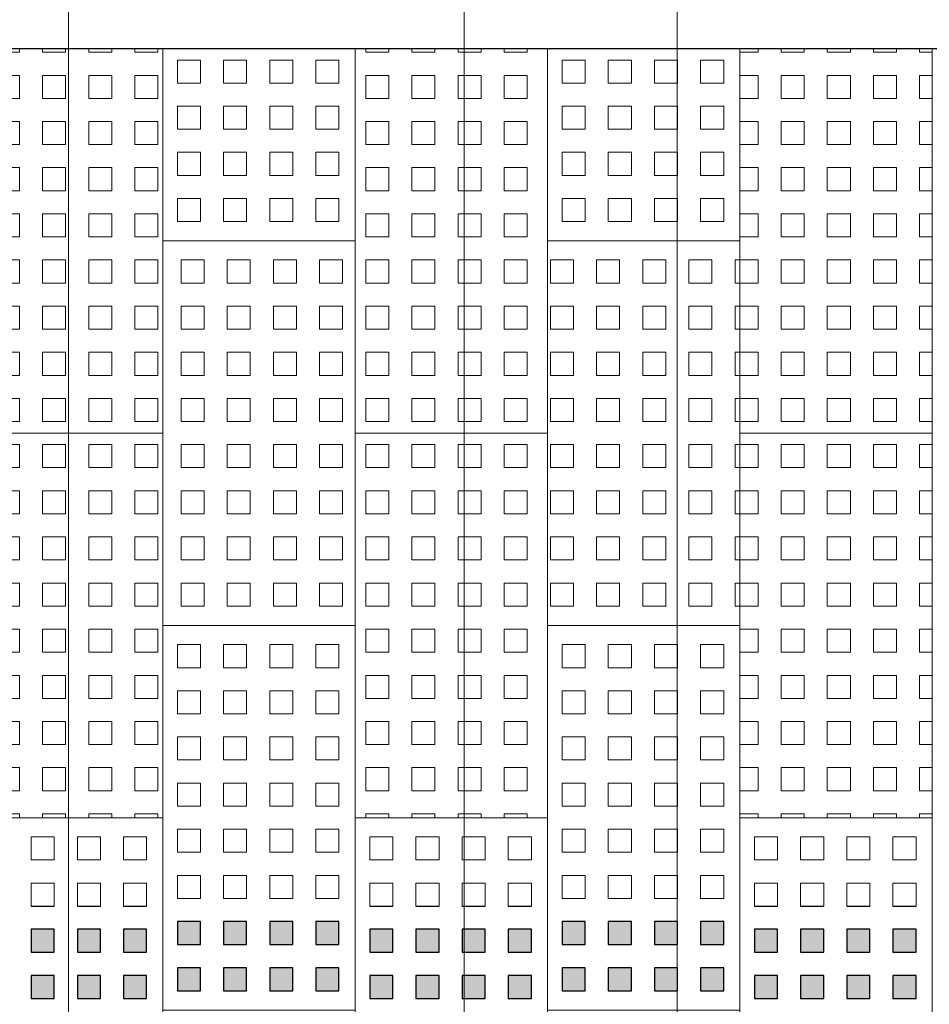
# Model space of a CAD drawing. Header units: metres. Extents: x -890 to 5635, y -951 to 6976.
# Tile 40 of 58: x 45.65 to 47.55, y 18.7 to 20.75. Entities that reach past the tile are written whole.
import ezdxf
from ezdxf import colors
from ezdxf.entities.mleader import LeaderData, LeaderLine
from ezdxf.math import Vec2, Vec3

# ---------------------------------------------------------------- set-up
doc = ezdxf.new("R2010")
doc.units = ezdxf.units.M
for name, color, linetype, lineweight in [('N-WE-VH-VERHARDING_TEGEL_GRAS-A', 11, 'Continuous', 13), ('N-WE-VH-VERHARDING_TEGEL_GRAS-A2', 252, 'Continuous', 25), ('N-WE-VH-VERHARDING_TEGEL_GRAS-G', 70, 'Continuous', 15), ('X-XX-AL-AANPIJLING-T18', 10, 'Continuous', 18)]:
    doc.layers.add(name, color=color, linetype=linetype, lineweight=lineweight)
doc.layers.add('TL00_HULPLAAG', color=211, linetype='Continuous', plot=False)
doc.styles.add('NLCS-ISO-M20-T50', font='NLCS-ISO.ttf', dxfattribs={"height": 0.1})

# ---------------------------------------------------------------- blocks, each defined once
blk = doc.blocks.new('TTE tegel')
at = {"layer": 'N-WE-VH-VERHARDING_TEGEL_GRAS-A'}
h = blk.add_hatch(dxfattribs=at)
h.set_pattern_fill('AVH-GRASTEGEL', color=256, scale=0.12, pattern_type=2)
h.set_pattern_definition([(0, (61.35034, 14.72604), (0, 0.048), [0.048, -0.048]), (90, (61.35034, 14.72604), (-0.048, 3e-18), [0.048, -0.048])])
h.paths.add_polyline_path([(61.3199, 14.6856), (61.3199, 15.4856), (61.7199, 15.4856), (61.7199, 14.6856)])
at = {"layer": 'N-WE-VH-VERHARDING_TEGEL_GRAS-G', "flags": 128}
blk.add_lwpolyline([(61.3199, 14.6856), (61.3199, 15.4856), (61.7199, 15.4856), (61.7199, 14.6856)], close=True, dxfattribs=at)
blk = doc.blocks.new('_Dot')
at = {"color": 0, "linetype": 'ByBlock', "lineweight": -2}
blk.add_line((-0.5, 0), (-1, 0), dxfattribs=at)
at = {"color": 0, "linetype": 'ByBlock', "const_width": 0.5}
blk.add_lwpolyline([(-0.25, 0, 1), (0.25, 0, 1)], format="xyb", close=True, dxfattribs=at)

msp = doc.modelspace()

# ---------------------------------------------------------------- linework, layer by layer
msp.add_circle((74.4072, 12.7269), 964.0442)
at = {"layer": 'N-WE-VH-VERHARDING_TEGEL_GRAS-A', "linetype": 'Continuous'}
for p, q in [((45.9829, 20.662), (46.0309, 20.662)), ((45.9829, 20.614), (45.9829, 20.662)), ((46.0309, 20.614), (46.0309, 20.662)), ((46.0789, 20.662), (46.1269, 20.662)), ((46.0789, 20.614), (46.0789, 20.662)), ((46.1269, 20.614), (46.1269, 20.662)), ((46.1749, 20.662), (46.2229, 20.662)), ((46.1749, 20.614), (46.1749, 20.662)), ((46.2229, 20.614), (46.2229, 20.662)), ((46.2709, 20.662), (46.3189, 20.662)), ((46.2709, 20.614), (46.2709, 20.662)), ((46.3189, 20.614), (46.3189, 20.662)), ((46.7829, 20.662), (46.8309, 20.662)), ((46.7829, 20.614), (46.7829, 20.662)), ((46.8309, 20.614), (46.8309, 20.662)), ((46.8789, 20.662), (46.9269, 20.662)), ((46.8789, 20.614), (46.8789, 20.662)), ((46.9269, 20.614), (46.9269, 20.662)), ((46.9749, 20.662), (47.0229, 20.662)), ((46.9749, 20.614), (46.9749, 20.662)), ((47.0229, 20.614), (47.0229, 20.662)), ((47.0709, 20.662), (47.1189, 20.662)), ((47.0709, 20.614), (47.0709, 20.662)), ((47.1189, 20.614), (47.1189, 20.662)), ((45.9829, 20.614), (46.0309, 20.614)), ((46.0789, 20.614), (46.1269, 20.614)), ((46.1749, 20.614), (46.2229, 20.614)), ((46.2709, 20.614), (46.3189, 20.614)), ((46.7829, 20.614), (46.8309, 20.614)), ((46.8789, 20.614), (46.9269, 20.614)), ((46.9749, 20.614), (47.0229, 20.614)), ((47.0709, 20.614), (47.1189, 20.614)), ((45.9829, 20.566), (46.0309, 20.566)), ((45.9829, 20.518), (45.9829, 20.566)), ((46.0309, 20.518), (46.0309, 20.566)), ((46.0789, 20.566), (46.1269, 20.566)), ((46.0789, 20.518), (46.0789, 20.566)), ((46.1269, 20.518), (46.1269, 20.566)), ((46.1749, 20.566), (46.2229, 20.566)), ((46.1749, 20.518), (46.1749, 20.566)), ((46.2229, 20.518), (46.2229, 20.566)), ((46.2709, 20.566), (46.3189, 20.566)), ((46.2709, 20.518), (46.2709, 20.566)), ((46.3189, 20.518), (46.3189, 20.566)), ((46.7829, 20.566), (46.8309, 20.566)), ((46.7829, 20.518), (46.7829, 20.566)), ((46.8309, 20.518), (46.8309, 20.566)), ((46.8789, 20.566), (46.9269, 20.566)), ((46.8789, 20.518), (46.8789, 20.566)), ((46.9269, 20.518), (46.9269, 20.566)), ((46.9749, 20.566), (47.0229, 20.566)), ((46.9749, 20.518), (46.9749, 20.566)), ((47.0229, 20.518), (47.0229, 20.566)), ((47.0709, 20.566), (47.1189, 20.566)), ((47.0709, 20.518), (47.0709, 20.566)), ((47.1189, 20.518), (47.1189, 20.566)), ((45.9829, 20.518), (46.0309, 20.518)), ((46.0789, 20.518), (46.1269, 20.518)), ((46.1749, 20.518), (46.2229, 20.518)), ((46.2709, 20.518), (46.3189, 20.518)), ((46.7829, 20.518), (46.8309, 20.518)), ((46.8789, 20.518), (46.9269, 20.518)), ((46.9749, 20.518), (47.0229, 20.518)), ((47.0709, 20.518), (47.1189, 20.518)), ((45.9829, 20.47), (46.0309, 20.47)), ((45.9829, 20.422), (45.9829, 20.47)), ((46.0309, 20.422), (46.0309, 20.47)), ((46.0789, 20.47), (46.1269, 20.47)), ((46.0789, 20.422), (46.0789, 20.47)), ((46.1269, 20.422), (46.1269, 20.47)), ((46.1749, 20.47), (46.2229, 20.47)), ((46.1749, 20.422), (46.1749, 20.47)), ((46.2229, 20.422), (46.2229, 20.47)), ((46.2709, 20.47), (46.3189, 20.47)), ((46.2709, 20.422), (46.2709, 20.47)), ((46.3189, 20.422), (46.3189, 20.47)), ((46.7829, 20.47), (46.8309, 20.47)), ((46.7829, 20.422), (46.7829, 20.47)), ((46.8309, 20.422), (46.8309, 20.47)), ((46.8789, 20.47), (46.9269, 20.47)), ((46.8789, 20.422), (46.8789, 20.47)), ((46.9269, 20.422), (46.9269, 20.47)), ((46.9749, 20.47), (47.0229, 20.47)), ((46.9749, 20.422), (46.9749, 20.47)), ((47.0229, 20.422), (47.0229, 20.47)), ((47.0709, 20.47), (47.1189, 20.47)), ((47.0709, 20.422), (47.0709, 20.47)), ((47.1189, 20.422), (47.1189, 20.47)), ((45.9829, 20.422), (46.0309, 20.422)), ((46.0789, 20.422), (46.1269, 20.422)), ((46.1749, 20.422), (46.2229, 20.422)), ((46.2709, 20.422), (46.3189, 20.422)), ((46.7829, 20.422), (46.8309, 20.422)), ((46.8789, 20.422), (46.9269, 20.422)), ((46.9749, 20.422), (47.0229, 20.422)), ((47.0709, 20.422), (47.1189, 20.422)), ((45.9829, 20.374), (46.0309, 20.374)), ((45.9829, 20.326), (45.9829, 20.374)), ((46.0309, 20.326), (46.0309, 20.374)), ((46.0789, 20.374), (46.1269, 20.374)), ((46.0789, 20.326), (46.0789, 20.374)), ((46.1269, 20.326), (46.1269, 20.374)), ((46.1749, 20.374), (46.2229, 20.374)), ((46.1749, 20.326), (46.1749, 20.374)), ((46.2229, 20.326), (46.2229, 20.374)), ((46.2709, 20.374), (46.3189, 20.374)), ((46.2709, 20.326), (46.2709, 20.374)), ((46.3189, 20.326), (46.3189, 20.374)), ((46.7829, 20.374), (46.8309, 20.374)), ((46.7829, 20.326), (46.7829, 20.374)), ((46.8309, 20.326), (46.8309, 20.374)), ((46.8789, 20.374), (46.9269, 20.374)), ((46.8789, 20.326), (46.8789, 20.374)), ((46.9269, 20.326), (46.9269, 20.374)), ((46.9749, 20.374), (47.0229, 20.374)), ((46.9749, 20.326), (46.9749, 20.374)), ((47.0229, 20.326), (47.0229, 20.374)), ((47.0709, 20.374), (47.1189, 20.374)), ((47.0709, 20.326), (47.0709, 20.374)), ((47.1189, 20.326), (47.1189, 20.374)), ((45.9829, 20.326), (46.0309, 20.326)), ((46.0789, 20.326), (46.1269, 20.326)), ((46.1749, 20.326), (46.2229, 20.326)), ((46.2709, 20.326), (46.3189, 20.326)), ((46.7829, 20.326), (46.8309, 20.326)), ((46.8789, 20.326), (46.9269, 20.326)), ((46.9749, 20.326), (47.0229, 20.326)), ((47.0709, 20.326), (47.1189, 20.326)), ((45.9829, 19.446), (46.0309, 19.446)), ((45.9829, 19.398), (45.9829, 19.446)), ((46.0309, 19.398), (46.0309, 19.446)), ((46.0789, 19.446), (46.1269, 19.446)), ((46.0789, 19.398), (46.0789, 19.446)), ((46.1269, 19.398), (46.1269, 19.446)), ((46.1749, 19.446), (46.2229, 19.446)), ((46.1749, 19.398), (46.1749, 19.446)), ((46.2229, 19.398), (46.2229, 19.446)), ((46.2709, 19.446), (46.3189, 19.446)), ((46.2709, 19.398), (46.2709, 19.446)), ((46.3189, 19.398), (46.3189, 19.446)), ((46.7829, 19.446), (46.8309, 19.446)), ((46.7829, 19.398), (46.7829, 19.446)), ((46.8309, 19.398), (46.8309, 19.446)), ((46.8789, 19.446), (46.9269, 19.446)), ((46.8789, 19.398), (46.8789, 19.446)), ((46.9269, 19.398), (46.9269, 19.446)), ((46.9749, 19.446), (47.0229, 19.446)), ((46.9749, 19.398), (46.9749, 19.446)), ((47.0229, 19.398), (47.0229, 19.446)), ((47.0709, 19.446), (47.1189, 19.446)), ((47.0709, 19.398), (47.0709, 19.446)), ((47.1189, 19.398), (47.1189, 19.446)), ((45.9829, 19.398), (46.0309, 19.398)), ((46.0789, 19.398), (46.1269, 19.398)), ((46.1749, 19.398), (46.2229, 19.398)), ((46.2709, 19.398), (46.3189, 19.398)), ((46.7829, 19.398), (46.8309, 19.398)), ((46.8789, 19.398), (46.9269, 19.398)), ((46.9749, 19.398), (47.0229, 19.398)), ((47.0709, 19.398), (47.1189, 19.398)), ((45.9829, 19.35), (46.0309, 19.35)), ((45.9829, 19.302), (45.9829, 19.35)), ((46.0309, 19.302), (46.0309, 19.35)), ((46.0789, 19.35), (46.1269, 19.35)), ((46.0789, 19.302), (46.0789, 19.35)), ((46.1269, 19.302), (46.1269, 19.35)), ((46.1749, 19.35), (46.2229, 19.35)), ((46.1749, 19.302), (46.1749, 19.35)), ((46.2229, 19.302), (46.2229, 19.35)), ((46.2709, 19.35), (46.3189, 19.35)), ((46.2709, 19.302), (46.2709, 19.35)), ((46.3189, 19.302), (46.3189, 19.35)), ((46.7829, 19.35), (46.8309, 19.35)), ((46.7829, 19.302), (46.7829, 19.35)), ((46.8309, 19.302), (46.8309, 19.35)), ((46.8789, 19.35), (46.9269, 19.35)), ((46.8789, 19.302), (46.8789, 19.35)), ((46.9269, 19.302), (46.9269, 19.35)), ((46.9749, 19.35), (47.0229, 19.35)), ((46.9749, 19.302), (46.9749, 19.35)), ((47.0229, 19.302), (47.0229, 19.35)), ((47.0709, 19.35), (47.1189, 19.35)), ((47.0709, 19.302), (47.0709, 19.35)), ((47.1189, 19.302), (47.1189, 19.35)), ((45.9829, 19.302), (46.0309, 19.302)), ((46.0789, 19.302), (46.1269, 19.302)), ((46.1749, 19.302), (46.2229, 19.302)), ((46.2709, 19.302), (46.3189, 19.302)), ((46.7829, 19.302), (46.8309, 19.302)), ((46.8789, 19.302), (46.9269, 19.302)), ((46.9749, 19.302), (47.0229, 19.302)), ((47.0709, 19.302), (47.1189, 19.302)), ((45.9829, 19.254), (46.0309, 19.254)), ((45.9829, 19.206), (45.9829, 19.254)), ((46.0309, 19.206), (46.0309, 19.254)), ((46.0789, 19.254), (46.1269, 19.254)), ((46.0789, 19.206), (46.0789, 19.254)), ((46.1269, 19.206), (46.1269, 19.254)), ((46.1749, 19.254), (46.2229, 19.254)), ((46.1749, 19.206), (46.1749, 19.254)), ((46.2229, 19.206), (46.2229, 19.254)), ((46.2709, 19.254), (46.3189, 19.254)), ((46.2709, 19.206), (46.2709, 19.254)), ((46.3189, 19.206), (46.3189, 19.254)), ((46.7829, 19.254), (46.8309, 19.254)), ((46.7829, 19.206), (46.7829, 19.254)), ((46.8309, 19.206), (46.8309, 19.254)), ((46.8789, 19.254), (46.9269, 19.254)), ((46.8789, 19.206), (46.8789, 19.254)), ((46.9269, 19.206), (46.9269, 19.254)), ((46.9749, 19.254), (47.0229, 19.254)), ((46.9749, 19.206), (46.9749, 19.254)), ((47.0229, 19.206), (47.0229, 19.254)), ((47.0709, 19.254), (47.1189, 19.254)), ((47.0709, 19.206), (47.0709, 19.254)), ((47.1189, 19.206), (47.1189, 19.254)), ((45.9829, 19.206), (46.0309, 19.206)), ((46.0789, 19.206), (46.1269, 19.206)), ((46.1749, 19.206), (46.2229, 19.206)), ((46.2709, 19.206), (46.3189, 19.206)), ((46.7829, 19.206), (46.8309, 19.206)), ((46.8789, 19.206), (46.9269, 19.206)), ((46.9749, 19.206), (47.0229, 19.206)), ((47.0709, 19.206), (47.1189, 19.206)), ((45.9829, 19.158), (46.0309, 19.158)), ((45.9829, 19.11), (45.9829, 19.158)), ((46.0309, 19.11), (46.0309, 19.158)), ((46.0789, 19.158), (46.1269, 19.158)), ((46.0789, 19.11), (46.0789, 19.158)), ((46.1269, 19.11), (46.1269, 19.158)), ((46.1749, 19.158), (46.2229, 19.158)), ((46.1749, 19.11), (46.1749, 19.158)), ((46.2229, 19.11), (46.2229, 19.158)), ((46.2709, 19.158), (46.3189, 19.158)), ((46.2709, 19.11), (46.2709, 19.158)), ((46.3189, 19.11), (46.3189, 19.158)), ((46.7829, 19.158), (46.8309, 19.158)), ((46.7829, 19.11), (46.7829, 19.158)), ((46.8309, 19.11), (46.8309, 19.158)), ((46.8789, 19.158), (46.9269, 19.158)), ((46.8789, 19.11), (46.8789, 19.158)), ((46.9269, 19.11), (46.9269, 19.158)), ((46.9749, 19.158), (47.0229, 19.158)), ((46.9749, 19.11), (46.9749, 19.158)), ((47.0229, 19.11), (47.0229, 19.158)), ((47.0709, 19.158), (47.1189, 19.158)), ((47.0709, 19.11), (47.0709, 19.158)), ((47.1189, 19.11), (47.1189, 19.158)), ((45.9829, 19.11), (46.0309, 19.11)), ((46.0789, 19.11), (46.1269, 19.11)), ((46.1749, 19.11), (46.2229, 19.11)), ((46.2709, 19.11), (46.3189, 19.11)), ((46.7829, 19.11), (46.8309, 19.11)), ((46.8789, 19.11), (46.9269, 19.11)), ((46.9749, 19.11), (47.0229, 19.11)), ((47.0709, 19.11), (47.1189, 19.11)), ((45.9829, 19.062), (46.0309, 19.062)), ((45.9829, 19.014), (45.9829, 19.062)), ((46.0309, 19.014), (46.0309, 19.062)), ((46.0789, 19.062), (46.1269, 19.062)), ((46.0789, 19.014), (46.0789, 19.062)), ((46.1269, 19.014), (46.1269, 19.062)), ((46.1749, 19.062), (46.2229, 19.062)), ((46.1749, 19.014), (46.1749, 19.062)), ((46.2229, 19.014), (46.2229, 19.062)), ((46.2709, 19.062), (46.3189, 19.062)), ((46.2709, 19.014), (46.2709, 19.062)), ((46.3189, 19.014), (46.3189, 19.062)), ((46.7829, 19.062), (46.8309, 19.062)), ((46.7829, 19.014), (46.7829, 19.062)), ((46.8309, 19.014), (46.8309, 19.062)), ((46.8789, 19.062), (46.9269, 19.062)), ((46.8789, 19.014), (46.8789, 19.062)), ((46.9269, 19.014), (46.9269, 19.062)), ((46.9749, 19.062), (47.0229, 19.062)), ((46.9749, 19.014), (46.9749, 19.062)), ((47.0229, 19.014), (47.0229, 19.062)), ((47.0709, 19.062), (47.1189, 19.062)), ((47.0709, 19.014), (47.0709, 19.062)), ((47.1189, 19.014), (47.1189, 19.062)), ((45.6789, 19.046), (45.7269, 19.046)), ((45.6789, 18.998), (45.6789, 19.046)), ((45.7269, 18.998), (45.7269, 19.046)), ((45.7749, 19.046), (45.8229, 19.046)), ((45.7749, 18.998), (45.7749, 19.046)), ((45.8229, 18.998), (45.8229, 19.046)), ((45.8709, 19.046), (45.9189, 19.046)), ((45.8709, 18.998), (45.8709, 19.046)), ((45.9189, 18.998), (45.9189, 19.046)), ((46.3829, 19.046), (46.4309, 19.046)), ((46.3829, 18.998), (46.3829, 19.046)), ((46.4309, 18.998), (46.4309, 19.046)), ((46.4789, 19.046), (46.5269, 19.046)), ((46.4789, 18.998), (46.4789, 19.046)), ((46.5269, 18.998), (46.5269, 19.046)), ((46.5749, 19.046), (46.6229, 19.046)), ((46.5749, 18.998), (46.5749, 19.046)), ((46.6229, 18.998), (46.6229, 19.046)), ((46.6709, 19.046), (46.7189, 19.046)), ((46.6709, 18.998), (46.6709, 19.046)), ((46.7189, 18.998), (46.7189, 19.046)), ((47.1829, 19.046), (47.2309, 19.046)), ((47.1829, 18.998), (47.1829, 19.046)), ((47.2309, 18.998), (47.2309, 19.046)), ((47.2789, 19.046), (47.3269, 19.046)), ((47.2789, 18.998), (47.2789, 19.046)), ((47.3269, 18.998), (47.3269, 19.046)), ((47.3749, 19.046), (47.4229, 19.046)), ((47.3749, 18.998), (47.3749, 19.046)), ((47.4229, 18.998), (47.4229, 19.046)), ((47.4709, 19.046), (47.5189, 19.046)), ((47.4709, 18.998), (47.4709, 19.046)), ((47.5189, 18.998), (47.5189, 19.046)), ((45.9829, 19.014), (46.0309, 19.014)), ((46.0789, 19.014), (46.1269, 19.014)), ((46.1749, 19.014), (46.2229, 19.014)), ((46.2709, 19.014), (46.3189, 19.014)), ((46.7829, 19.014), (46.8309, 19.014)), ((46.8789, 19.014), (46.9269, 19.014)), ((46.9749, 19.014), (47.0229, 19.014)), ((47.0709, 19.014), (47.1189, 19.014)), ((45.6789, 18.998), (45.7269, 18.998)), ((45.7749, 18.998), (45.8229, 18.998)), ((45.8709, 18.998), (45.9189, 18.998)), ((46.3829, 18.998), (46.4309, 18.998)), ((46.4789, 18.998), (46.5269, 18.998)), ((46.5749, 18.998), (46.6229, 18.998)), ((46.6709, 18.998), (46.7189, 18.998)), ((47.1829, 18.998), (47.2309, 18.998)), ((47.2789, 18.998), (47.3269, 18.998)), ((47.3749, 18.998), (47.4229, 18.998)), ((47.4709, 18.998), (47.5189, 18.998)), ((45.9829, 18.966), (46.0309, 18.966)), ((45.9829, 18.918), (45.9829, 18.966)), ((46.0309, 18.918), (46.0309, 18.966)), ((46.0789, 18.966), (46.1269, 18.966)), ((46.0789, 18.918), (46.0789, 18.966)), ((46.1269, 18.918), (46.1269, 18.966)), ((46.1749, 18.966), (46.2229, 18.966)), ((46.1749, 18.918), (46.1749, 18.966)), ((46.2229, 18.918), (46.2229, 18.966)), ((46.2709, 18.966), (46.3189, 18.966)), ((46.2709, 18.918), (46.2709, 18.966)), ((46.3189, 18.918), (46.3189, 18.966)), ((46.7829, 18.966), (46.8309, 18.966)), ((46.7829, 18.918), (46.7829, 18.966)), ((46.8309, 18.918), (46.8309, 18.966)), ((46.8789, 18.966), (46.9269, 18.966)), ((46.8789, 18.918), (46.8789, 18.966)), ((46.9269, 18.918), (46.9269, 18.966)), ((46.9749, 18.966), (47.0229, 18.966)), ((46.9749, 18.918), (46.9749, 18.966)), ((47.0229, 18.918), (47.0229, 18.966)), ((47.0709, 18.966), (47.1189, 18.966)), ((47.0709, 18.918), (47.0709, 18.966)), ((47.1189, 18.918), (47.1189, 18.966)), ((45.6789, 18.95), (45.7269, 18.95)), ((45.6789, 18.902), (45.6789, 18.95)), ((45.7269, 18.902), (45.7269, 18.95)), ((45.7749, 18.95), (45.8229, 18.95)), ((45.7749, 18.902), (45.7749, 18.95)), ((45.8229, 18.902), (45.8229, 18.95)), ((45.8709, 18.95), (45.9189, 18.95)), ((45.8709, 18.902), (45.8709, 18.95)), ((45.9189, 18.902), (45.9189, 18.95)), ((46.3829, 18.95), (46.4309, 18.95)), ((46.3829, 18.902), (46.3829, 18.95)), ((46.4309, 18.902), (46.4309, 18.95)), ((46.4789, 18.95), (46.5269, 18.95)), ((46.4789, 18.902), (46.4789, 18.95)), ((46.5269, 18.902), (46.5269, 18.95)), ((46.5749, 18.95), (46.6229, 18.95)), ((46.5749, 18.902), (46.5749, 18.95)), ((46.6229, 18.902), (46.6229, 18.95)), ((46.6709, 18.95), (46.7189, 18.95)), ((46.6709, 18.902), (46.6709, 18.95)), ((46.7189, 18.902), (46.7189, 18.95)), ((47.1829, 18.95), (47.2309, 18.95)), ((47.1829, 18.902), (47.1829, 18.95)), ((47.2309, 18.902), (47.2309, 18.95)), ((47.2789, 18.95), (47.3269, 18.95)), ((47.2789, 18.902), (47.2789, 18.95)), ((47.3269, 18.902), (47.3269, 18.95)), ((47.3749, 18.95), (47.4229, 18.95)), ((47.3749, 18.902), (47.3749, 18.95)), ((47.4229, 18.902), (47.4229, 18.95)), ((47.4709, 18.95), (47.5189, 18.95)), ((47.4709, 18.902), (47.4709, 18.95)), ((47.5189, 18.902), (47.5189, 18.95)), ((45.9829, 18.918), (46.0309, 18.918)), ((46.0789, 18.918), (46.1269, 18.918)), ((46.1749, 18.918), (46.2229, 18.918)), ((46.2709, 18.918), (46.3189, 18.918)), ((46.7829, 18.918), (46.8309, 18.918)), ((46.8789, 18.918), (46.9269, 18.918)), ((46.9749, 18.918), (47.0229, 18.918)), ((47.0709, 18.918), (47.1189, 18.918))]:
    msp.add_line(p, q, dxfattribs=at)
at = {"layer": 'N-WE-VH-VERHARDING_TEGEL_GRAS-A', "color": 251}
for points in [[(45.9829, 18.87), (46.0309, 18.87), (45.9829, 18.822), (46.0309, 18.822)], [(46.0789, 18.87), (46.1269, 18.87), (46.0789, 18.822), (46.1269, 18.822)], [(46.1749, 18.87), (46.2229, 18.87), (46.1749, 18.822), (46.2229, 18.822)], [(46.2709, 18.87), (46.3189, 18.87), (46.2709, 18.822), (46.3189, 18.822)], [(46.7829, 18.87), (46.8309, 18.87), (46.7829, 18.822), (46.8309, 18.822)], [(46.8789, 18.87), (46.9269, 18.87), (46.8789, 18.822), (46.9269, 18.822)], [(46.9749, 18.87), (47.0229, 18.87), (46.9749, 18.822), (47.0229, 18.822)], [(47.0709, 18.87), (47.1189, 18.87), (47.0709, 18.822), (47.1189, 18.822)], [(45.6789, 18.854), (45.7269, 18.854), (45.6789, 18.806), (45.7269, 18.806)], [(45.7749, 18.854), (45.8229, 18.854), (45.7749, 18.806), (45.8229, 18.806)], [(45.8709, 18.854), (45.9189, 18.854), (45.8709, 18.806), (45.9189, 18.806)], [(46.3829, 18.854), (46.4309, 18.854), (46.3829, 18.806), (46.4309, 18.806)], [(46.4789, 18.854), (46.5269, 18.854), (46.4789, 18.806), (46.5269, 18.806)], [(46.5749, 18.854), (46.6229, 18.854), (46.5749, 18.806), (46.6229, 18.806)], [(46.6709, 18.854), (46.7189, 18.854), (46.6709, 18.806), (46.7189, 18.806)], [(47.1829, 18.854), (47.2309, 18.854), (47.1829, 18.806), (47.2309, 18.806)], [(47.2789, 18.854), (47.3269, 18.854), (47.2789, 18.806), (47.3269, 18.806)], [(47.3749, 18.854), (47.4229, 18.854), (47.3749, 18.806), (47.4229, 18.806)], [(47.4709, 18.854), (47.5189, 18.854), (47.4709, 18.806), (47.5189, 18.806)], [(45.9829, 18.774), (46.0309, 18.774), (45.9829, 18.726), (46.0309, 18.726)], [(46.0789, 18.774), (46.1269, 18.774), (46.0789, 18.726), (46.1269, 18.726)], [(46.1749, 18.774), (46.2229, 18.774), (46.1749, 18.726), (46.2229, 18.726)], [(46.2709, 18.774), (46.3189, 18.774), (46.2709, 18.726), (46.3189, 18.726)], [(46.7829, 18.774), (46.8309, 18.774), (46.7829, 18.726), (46.8309, 18.726)], [(46.8789, 18.774), (46.9269, 18.774), (46.8789, 18.726), (46.9269, 18.726)], [(46.9749, 18.774), (47.0229, 18.774), (46.9749, 18.726), (47.0229, 18.726)], [(47.0709, 18.774), (47.1189, 18.774), (47.0709, 18.726), (47.1189, 18.726)], [(45.6789, 18.758), (45.7269, 18.758), (45.6789, 18.71), (45.7269, 18.71)], [(45.7749, 18.758), (45.8229, 18.758), (45.7749, 18.71), (45.8229, 18.71)], [(45.8709, 18.758), (45.9189, 18.758), (45.8709, 18.71), (45.9189, 18.71)], [(46.3829, 18.758), (46.4309, 18.758), (46.3829, 18.71), (46.4309, 18.71)], [(46.4789, 18.758), (46.5269, 18.758), (46.4789, 18.71), (46.5269, 18.71)], [(46.5749, 18.758), (46.6229, 18.758), (46.5749, 18.71), (46.6229, 18.71)], [(46.6709, 18.758), (46.7189, 18.758), (46.6709, 18.71), (46.7189, 18.71)], [(47.1829, 18.758), (47.2309, 18.758), (47.1829, 18.71), (47.2309, 18.71)], [(47.2789, 18.758), (47.3269, 18.758), (47.2789, 18.71), (47.3269, 18.71)], [(47.3749, 18.758), (47.4229, 18.758), (47.3749, 18.71), (47.4229, 18.71)], [(47.4709, 18.758), (47.5189, 18.758), (47.4709, 18.71), (47.5189, 18.71)]]:
    msp.add_solid(points, dxfattribs=at)
at = {"layer": 'N-WE-VH-VERHARDING_TEGEL_GRAS-A2', "linetype": 'Continuous'}
for p, q in [((45.6789, 18.902), (45.7269, 18.902)), ((45.7749, 18.902), (45.8229, 18.902)), ((45.8709, 18.902), (45.9189, 18.902)), ((46.3829, 18.902), (46.4309, 18.902)), ((46.4789, 18.902), (46.5269, 18.902)), ((46.5749, 18.902), (46.6229, 18.902)), ((46.6709, 18.902), (46.7189, 18.902)), ((47.1829, 18.902), (47.2309, 18.902)), ((47.2789, 18.902), (47.3269, 18.902)), ((47.3749, 18.902), (47.4229, 18.902)), ((47.4709, 18.902), (47.5189, 18.902))]:
    msp.add_line(p, q, dxfattribs=at)
at = {"layer": 'N-WE-VH-VERHARDING_TEGEL_GRAS-A2', "color": 11, "linetype": 'Continuous'}
for points in [[(45.9829, 18.87), (45.9829, 18.822), (46.0309, 18.822), (46.0309, 18.87)], [(46.0789, 18.87), (46.0789, 18.822), (46.1269, 18.822), (46.1269, 18.87)], [(46.1749, 18.87), (46.1749, 18.822), (46.2229, 18.822), (46.2229, 18.87)], [(46.2709, 18.87), (46.2709, 18.822), (46.3189, 18.822), (46.3189, 18.87)], [(46.7829, 18.87), (46.7829, 18.822), (46.8309, 18.822), (46.8309, 18.87)], [(46.8789, 18.87), (46.8789, 18.822), (46.9269, 18.822), (46.9269, 18.87)], [(46.9749, 18.87), (46.9749, 18.822), (47.0229, 18.822), (47.0229, 18.87)], [(47.0709, 18.87), (47.0709, 18.822), (47.1189, 18.822), (47.1189, 18.87)], [(45.6789, 18.854), (45.6789, 18.806), (45.7269, 18.806), (45.7269, 18.854)], [(45.7749, 18.854), (45.7749, 18.806), (45.8229, 18.806), (45.8229, 18.854)], [(45.8709, 18.854), (45.8709, 18.806), (45.9189, 18.806), (45.9189, 18.854)], [(46.3829, 18.854), (46.3829, 18.806), (46.4309, 18.806), (46.4309, 18.854)], [(46.4789, 18.854), (46.4789, 18.806), (46.5269, 18.806), (46.5269, 18.854)], [(46.5749, 18.854), (46.5749, 18.806), (46.6229, 18.806), (46.6229, 18.854)], [(46.6709, 18.854), (46.6709, 18.806), (46.7189, 18.806), (46.7189, 18.854)], [(47.1829, 18.854), (47.1829, 18.806), (47.2309, 18.806), (47.2309, 18.854)], [(47.2789, 18.854), (47.2789, 18.806), (47.3269, 18.806), (47.3269, 18.854)], [(47.3749, 18.854), (47.3749, 18.806), (47.4229, 18.806), (47.4229, 18.854)], [(47.4709, 18.854), (47.4709, 18.806), (47.5189, 18.806), (47.5189, 18.854)], [(45.9829, 18.774), (45.9829, 18.726), (46.0309, 18.726), (46.0309, 18.774)], [(46.0789, 18.774), (46.0789, 18.726), (46.1269, 18.726), (46.1269, 18.774)], [(46.1749, 18.774), (46.1749, 18.726), (46.2229, 18.726), (46.2229, 18.774)], [(46.2709, 18.774), (46.2709, 18.726), (46.3189, 18.726), (46.3189, 18.774)], [(46.7829, 18.774), (46.7829, 18.726), (46.8309, 18.726), (46.8309, 18.774)], [(46.8789, 18.774), (46.8789, 18.726), (46.9269, 18.726), (46.9269, 18.774)], [(46.9749, 18.774), (46.9749, 18.726), (47.0229, 18.726), (47.0229, 18.774)], [(47.0709, 18.774), (47.0709, 18.726), (47.1189, 18.726), (47.1189, 18.774)], [(45.6789, 18.758), (45.6789, 18.71), (45.7269, 18.71), (45.7269, 18.758)], [(45.7749, 18.758), (45.7749, 18.71), (45.8229, 18.71), (45.8229, 18.758)], [(45.8709, 18.758), (45.8709, 18.71), (45.9189, 18.71), (45.9189, 18.758)], [(46.3829, 18.758), (46.3829, 18.71), (46.4309, 18.71), (46.4309, 18.758)], [(46.4789, 18.758), (46.4789, 18.71), (46.5269, 18.71), (46.5269, 18.758)], [(46.5749, 18.758), (46.5749, 18.71), (46.6229, 18.71), (46.6229, 18.758)], [(46.6709, 18.758), (46.6709, 18.71), (46.7189, 18.71), (46.7189, 18.758)], [(47.1829, 18.758), (47.1829, 18.71), (47.2309, 18.71), (47.2309, 18.758)], [(47.2789, 18.758), (47.2789, 18.71), (47.3269, 18.71), (47.3269, 18.758)], [(47.3749, 18.758), (47.3749, 18.71), (47.4229, 18.71), (47.4229, 18.758)], [(47.4709, 18.758), (47.4709, 18.71), (47.5189, 18.71), (47.5189, 18.758)]]:
    msp.add_lwpolyline(points, close=True, dxfattribs=at)
at = {"layer": 'N-WE-VH-VERHARDING_TEGEL_GRAS-G'}
for p, q in [((45.9525, 20.2856), (45.9525, 20.6856)), ((46.3525, 20.6856), (46.3525, 20.2856)), ((46.7525, 20.2856), (46.7525, 20.6856)), ((47.1525, 20.6856), (47.1525, 20.2856)), ((46.3525, 20.2856), (45.9525, 20.2856)), ((47.1525, 20.2856), (46.7525, 20.2856))]:
    msp.add_line(p, q, dxfattribs=at)
at = {"layer": 'N-WE-VH-VERHARDING_TEGEL_GRAS-G', "flags": 128}
for points in [[(45.9525, 18.6856), (45.9525, 19.4856), (46.3525, 19.4856), (46.3525, 18.6856)], [(46.7525, 18.6856), (46.7525, 19.4856), (47.1525, 19.4856), (47.1525, 18.6856)], [(45.5525, 18.2856), (45.5525, 19.0856), (45.9525, 19.0856), (45.9525, 18.2856)], [(46.3525, 18.2856), (46.3525, 19.0856), (46.7525, 19.0856), (46.7525, 18.2856)], [(47.1525, 18.2856), (47.1525, 19.0856), (47.5525, 19.0856), (47.5525, 18.2856)]]:
    msp.add_lwpolyline(points, close=True, dxfattribs=at)
at = {"layer": 'TL00_HULPLAAG', "flags": 128}
msp.add_lwpolyline([(43.0117, 20.6856), (53.6725, 20.6856), (53.6725, 12.942), (43.0117, 12.942)], close=True, dxfattribs=at)

# ---------------------------------------------------------------- block references
at = {"layer": 'N-WE-VH-VERHARDING_TEGEL_GRAS-A'}
for p in [(-15.7674, 5.2), (-14.9674, 5.2), (-14.1674, 5.2), (-15.3674, 4.8), (-14.5674, 4.8), (-15.7674, 4.4), (-14.9674, 4.4), (-14.1674, 4.4)]:
    msp.add_blockref('TTE tegel', p, dxfattribs=at)

# ---------------------------------------------------------------- leaders
at = {"layer": 'X-XX-AL-AANPIJLING-T18'}
ml = msp.add_multileader_mtext('Standard', dxfattribs=at)
ml.set_content('nieuw aan te planten boom, zie plantsoenlijst', color=2, style='NLCS-ISO-M20-T50')
ml.set_leader_properties(color=256, linetype='ByLayer', lineweight=-1)
ml.set_arrow_properties(name='DOT')
ml.build(insert=Vec2(0, 0))
ml.multileader.update_dxf_attribs({"text_left_attachment_type": 3, "text_right_attachment_type": 5, "dogleg_length": 0.036, "arrow_head_size": 0.036})
ctx = ml.context
ctx.base_point, ctx.char_height, ctx.arrow_head_size, ctx.landing_gap_size, ctx.plane_origin, ctx.plane_x_axis, ctx.plane_y_axis = Vec3(46.5789, 21.2216), 0.09, 0.036, 0.045, Vec3(46.5789, 13.3755), Vec3(0, 1), Vec3(-1, 0)
ctx.left_attachment, ctx.right_attachment = 3, 5
notes = []
notes.append((ctx, [(0, (1, 1, 0), (46.5789, 21.1856), (0, 1), 0.036, [(0, [(46.5789, 13.3755)], 0, [])])]))
ctx.mtext.insert, ctx.mtext.text_direction, ctx.mtext.rotation, ctx.mtext.flow_direction = Vec3(46.5204, 21.2666), Vec3(0, 1), 1.570796, 5
ml = msp.add_multileader_mtext('Standard', dxfattribs=at)
ml.set_content('opsluitband 120x250 mm, kleur: grijs', color=2, style='NLCS-ISO-M20-T50')
ml.set_leader_properties(color=256, linetype='ByLayer', lineweight=-1)
ml.set_arrow_properties(name='DOT')
ml.build(insert=Vec2(0, 0))
ml.multileader.update_dxf_attribs({"text_left_attachment_type": 3, "text_right_attachment_type": 5, "dogleg_length": 0.036, "arrow_head_size": 0.036})
ctx = ml.context
ctx.base_point, ctx.char_height, ctx.arrow_head_size, ctx.landing_gap_size, ctx.plane_origin, ctx.plane_x_axis, ctx.plane_y_axis = Vec3(45.7562, 21.2216), 0.09, 0.036, 0.045, Vec3(45.7562, 19.1663), Vec3(0, 1), Vec3(-1, 0)
ctx.left_attachment, ctx.right_attachment = 3, 5
notes.append((ctx, [(0, (1, 1, 0), (45.7562, 21.1856), (0, 1), 0.036, [(0, [(45.7562, 15.8307)], 0, [])])]))
ctx.mtext.insert, ctx.mtext.text_direction, ctx.mtext.rotation, ctx.mtext.flow_direction = Vec3(45.6977, 21.2666), Vec3(0, 1), 1.570796, 5
ml = msp.add_multileader_mtext('Standard', dxfattribs=at)
ml.set_content('blokhaag, zie plantsoenlijst', color=2, style='NLCS-ISO-M20-T50')
ml.set_leader_properties(color=256, linetype='ByLayer', lineweight=-1)
ml.set_arrow_properties(name='DOT')
ml.build(insert=Vec2(0, 0))
ml.multileader.update_dxf_attribs({"text_left_attachment_type": 3, "text_right_attachment_type": 5, "dogleg_length": 0.036, "arrow_head_size": 0.036})
ctx = ml.context
ctx.base_point, ctx.char_height, ctx.arrow_head_size, ctx.landing_gap_size, ctx.plane_origin, ctx.plane_x_axis, ctx.plane_y_axis = Vec3(47.0223, 21.2216), 0.09, 0.036, 0.045, Vec3(47.0223, 15.492), Vec3(0, 1), Vec3(-1, 0)
ctx.left_attachment, ctx.right_attachment = 3, 5
notes.append((ctx, [(0, (1, 1, 0), (47.0223, 21.1856), (0, 1), 0.036, [(0, [(47.0223, 15.234)], 0, [])])]))
ctx.mtext.insert, ctx.mtext.text_direction, ctx.mtext.rotation, ctx.mtext.flow_direction = Vec3(46.9638, 21.2666), Vec3(0, 1), 1.570796, 5
for ctx, leaders in notes:
    for number, flags, end, landing, length, lines in leaders:
        leader = LeaderData()
        leader.index, (leader.has_last_leader_line, leader.has_dogleg_vector, leader.attachment_direction) = number, flags
        leader.last_leader_point, leader.dogleg_vector, leader.dogleg_length = Vec3(end), Vec3(landing), length
        for number, points, colour, breaks in lines:
            line = LeaderLine()
            line.index, line.vertices, line.color, line.breaks = number, Vec3.list(points), colors.encode_raw_color(colour), breaks
            leader.lines.append(line)
        ctx.leaders.append(leader)

doc.saveas('drawing.dxf')
